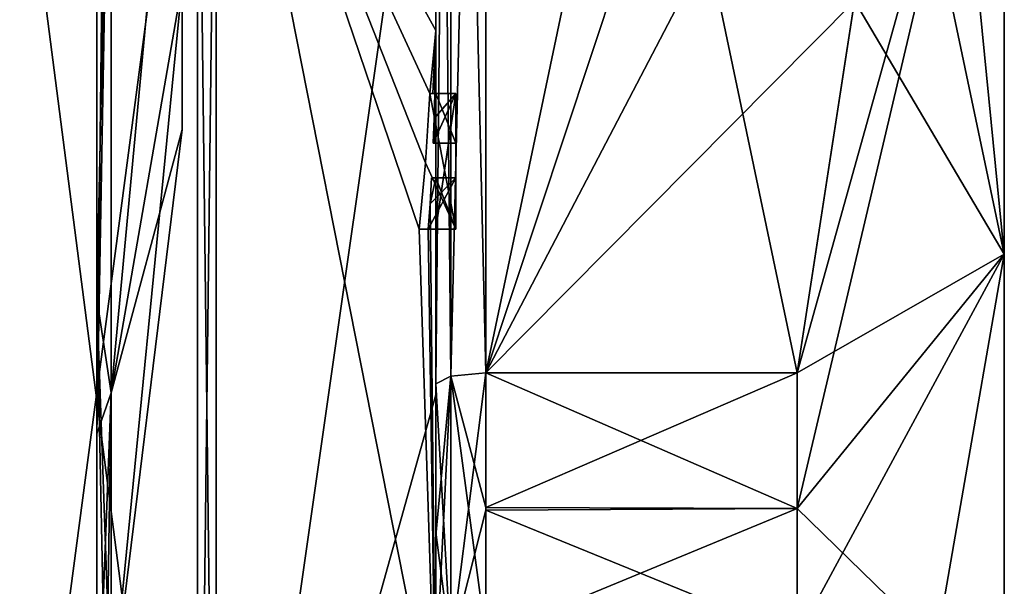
# Model space of a CAD drawing. Extents: x -23 to 470, y -2000 to 0.
# Tile 91 of 246: x 460.23 to 470.1, y -1981.58 to -1975.9. Entities that reach past the tile are written whole.
import ezdxf

# ---------------------------------------------------------------- set-up
doc = ezdxf.new("R2010")
doc.units = 0
doc.header["$LTSCALE"] = 68.916985
for name, color, linetype in [('721', 7, 'CONTINUOUS'), ('722', 7, 'CONTINUOUS'), ('725', 7, 'CONTINUOUS'), ('728', 7, 'CONTINUOUS'), ('733', 7, 'CONTINUOUS'), ('734', 7, 'CONTINUOUS'), ('735', 7, 'CONTINUOUS'), ('736', 7, 'CONTINUOUS'), ('739', 7, 'CONTINUOUS'), ('740', 7, 'CONTINUOUS'), ('741', 7, 'CONTINUOUS'), ('773', 7, 'CONTINUOUS'), ('774', 7, 'CONTINUOUS'), ('800', 7, 'CONTINUOUS'), ('803', 7, 'CONTINUOUS'), ('813', 7, 'CONTINUOUS'), ('814', 7, 'CONTINUOUS'), ('815', 7, 'CONTINUOUS'), ('816', 7, 'CONTINUOUS'), ('817', 7, 'CONTINUOUS'), ('818', 7, 'CONTINUOUS'), ('819', 7, 'CONTINUOUS'), ('820', 7, 'CONTINUOUS'), ('821', 7, 'CONTINUOUS'), ('822', 7, 'CONTINUOUS'), ('823', 7, 'CONTINUOUS'), ('894', 7, 'CONTINUOUS'), ('897', 7, 'CONTINUOUS'), ('899', 7, 'CONTINUOUS'), ('902', 7, 'CONTINUOUS'), ('904', 7, 'CONTINUOUS'), ('905', 7, 'CONTINUOUS'), ('906', 7, 'CONTINUOUS'), ('907', 7, 'CONTINUOUS')]:
    doc.layers.add(name, color=color, linetype=linetype)

msp = doc.modelspace()

# ---------------------------------------------------------------- linework, layer by layer
at = {"layer": '721', "linetype": 'CONTINUOUS'}
for points in [[(470.1, -1959.5), (470.1, -1961.1745, 6.2494), (470.1, -1984.5), (470.1, -1959.5)], [(470.1, -1961.1745, -6.2494), (470.1, -1959.5), (470.1, -1982.8255, -6.2494), (470.1, -1961.1745, -6.2494)], [(470.1, -1982.8255, -6.2494), (470.1, -1959.5), (470.1, -1984.5), (470.1, -1982.8255, -6.2494)], [(470.1, -1961.1745, 6.2494), (470.1, -1965.7506, 10.8255), (470.1, -1982.8255, 6.2494), (470.1, -1961.1745, 6.2494)], [(470.1, -1984.5), (470.1, -1961.1745, 6.2494), (470.1, -1982.8255, 6.2494), (470.1, -1984.5)], [(470.1, -1965.7506, -10.8255), (470.1, -1961.1745, -6.2494), (470.1, -1978.2494, -10.8255), (470.1, -1965.7506, -10.8255)], [(470.1, -1978.2494, -10.8255), (470.1, -1961.1745, -6.2494), (470.1, -1982.8255, -6.2494), (470.1, -1978.2494, -10.8255)], [(470.1, -1965.7506, 10.8255), (470.1, -1972, 12.5), (470.1, -1978.2494, 10.8255), (470.1, -1965.7506, 10.8255)], [(470.1, -1982.8255, 6.2494), (470.1, -1965.7506, 10.8255), (470.1, -1978.2494, 10.8255), (470.1, -1982.8255, 6.2494)], [(470.1, -1972, -12.5), (470.1, -1965.7506, -10.8255), (470.1, -1978.2494, -10.8255), (470.1, -1972, -12.5)]]:
    msp.add_3dface(points, dxfattribs=at)
at = {"layer": '722', "linetype": 'CONTINUOUS'}
for points in [[(464.9, -1964.5597, 15.95), (464.9, -1979.4403, 15.95), (468.0232, -1964.5597, 15.95), (464.9, -1964.5597, 15.95)], [(468.0232, -1964.5597, 15.95), (464.9, -1979.4403, 15.95), (468.5978, -1968.2917, 15.95), (468.0232, -1964.5597, 15.95)], [(468.5978, -1968.2917, 15.95), (464.9, -1979.4403, 15.95), (468.7857, -1972, 15.95), (468.5978, -1968.2917, 15.95)], [(468.7857, -1972, 15.95), (464.9, -1979.4403, 15.95), (468.5976, -1975.7097, 15.95), (468.7857, -1972, 15.95)], [(468.5976, -1975.7097, 15.95), (464.9, -1979.4403, 15.95), (468.0232, -1979.4403, 15.95), (468.5976, -1975.7097, 15.95)]]:
    msp.add_3dface(points, dxfattribs=at)
at = {"layer": '725', "linetype": 'CONTINUOUS'}
for points in [[(464.9, -1979.4403, -15.95), (464.9, -1964.5597, -15.95), (468.0232, -1979.4403, -15.95), (464.9, -1979.4403, -15.95)], [(468.0232, -1979.4403, -15.95), (464.9, -1964.5597, -15.95), (468.5978, -1975.7083, -15.95), (468.0232, -1979.4403, -15.95)]]:
    msp.add_3dface(points, dxfattribs=at)
at = {"layer": '728', "linetype": 'CONTINUOUS'}
for points in [[(464.4, -1979.5503, -16.45), (464.4, -1965.7364, -16.5), (464.4, -1964.4497, -16.45), (464.4, -1979.5503, -16.45)], [(464.4, -1964.4497, 16.45), (464.4, -1973.0506, 16.5), (464.4, -1979.5503, 16.45), (464.4, -1964.4497, 16.45)], [(464.4, -1966.1297, -16.5), (464.4, -1965.7364, -16.5), (464.4, -1979.5503, -16.45), (464.4, -1966.1297, -16.5)], [(464.4, -1967.5648, -16.5), (464.4, -1966.1297, -16.5), (464.4, -1979.5503, -16.45), (464.4, -1967.5648, -16.5)], [(464.4, -1967.9582, -16.5), (464.4, -1967.5648, -16.5), (464.4, -1979.5503, -16.45), (464.4, -1967.9582, -16.5)], [(464.4, -1969.8781, -16.5), (464.4, -1967.9582, -16.5), (464.4, -1979.5503, -16.45), (464.4, -1969.8781, -16.5)], [(464.4, -1970.2268, -16.5), (464.4, -1969.8781, -16.5), (464.4, -1979.5503, -16.45), (464.4, -1970.2268, -16.5)], [(464.4, -1971.8639, -16.5), (464.4, -1970.2268, -16.5), (464.4, -1979.5503, -16.45), (464.4, -1971.8639, -16.5)], [(464.4, -1972.2828, -16.5), (464.4, -1971.8639, -16.5), (464.4, -1979.5503, -16.45), (464.4, -1972.2828, -16.5)], [(464.4, -1972.1257, 19.4998), (464.4, -1979.6608, 17.9321), (464.4, -1972.1257, 16.7828), (464.4, -1972.1257, 19.4998)], [(464.4, -1972.1257, 16.7828), (464.4, -1979.6608, 17.9321), (464.4, -1973.0506, 16.7828), (464.4, -1972.1257, 16.7828)], [(464.4, -1973.5882, -16.5), (464.4, -1972.2828, -16.5), (464.4, -1979.5503, -16.45), (464.4, -1973.5882, -16.5)], [(464.4, -1973.0506, 16.7828), (464.4, -1979.6608, 17.9321), (464.4, -1973.0506, 16.5), (464.4, -1973.0506, 16.7828)], [(464.4, -1973.0506, 16.5), (464.4, -1979.6608, 17.9321), (464.4, -1979.5503, 16.45), (464.4, -1973.0506, 16.5)], [(464.4, -1975.7888, -16.5), (464.4, -1973.5882, -16.5), (464.4, -1979.5503, -16.45), (464.4, -1975.7888, -16.5)], [(464.4, -1974.8597, -19.2892), (464.4, -1975.7888, -16.7828), (464.4, -1976.0042, -19.0844), (464.4, -1974.8597, -19.2892)], [(464.4, -1975.7888, -16.7828), (464.4, -1975.7888, -16.5), (464.4, -1976.6371, -16.5), (464.4, -1975.7888, -16.7828)], [(464.4, -1976.6371, -16.5), (464.4, -1975.7888, -16.5), (464.4, -1979.5503, -16.45), (464.4, -1976.6371, -16.5)], [(464.4, -1976.0042, -19.0844), (464.4, -1975.7888, -16.7828), (464.4, -1976.6371, -16.5), (464.4, -1976.0042, -19.0844)], [(464.4, -1977.1347, -18.8118), (464.4, -1976.0042, -19.0844), (464.4, -1977.1347, -16.804), (464.4, -1977.1347, -18.8118)], [(464.4, -1977.1347, -16.804), (464.4, -1976.0042, -19.0844), (464.4, -1976.6371, -16.804), (464.4, -1977.1347, -16.804)], [(464.4, -1976.6371, -16.804), (464.4, -1976.0042, -19.0844), (464.4, -1976.6371, -16.5), (464.4, -1976.6371, -16.804)], [(464.4, -1978, -16.5), (464.4, -1976.6371, -16.5), (464.4, -1979.5503, -16.45), (464.4, -1978, -16.5)], [(464.4, -1977.4833, -16.804), (464.4, -1978, -16.804), (464.4, -1977.4833, -18.7132), (464.4, -1977.4833, -16.804)], [(464.4, -1977.4833, -18.7132), (464.4, -1978, -16.804), (464.4, -1979.5503, -16.45), (464.4, -1977.4833, -18.7132)], [(464.4, -1983.1573, -15.9926), (464.4, -1977.4833, -18.7132), (464.4, -1982.471, -14.7638), (464.4, -1983.1573, -15.9926)], [(464.4, -1982.471, -14.7638), (464.4, -1977.4833, -18.7132), (464.4, -1981.0705, -15.663), (464.4, -1982.471, -14.7638)], [(464.4, -1981.0705, -15.663), (464.4, -1977.4833, -18.7132), (464.4, -1979.5503, -16.45), (464.4, -1981.0705, -15.663)], [(464.4, -1978, -16.804), (464.4, -1978, -16.5), (464.4, -1979.5503, -16.45), (464.4, -1978, -16.804)], [(464.4, -1979.5503, 16.45), (464.4, -1979.6608, 17.9321), (464.4, -1981.0392, 15.6813), (464.4, -1979.5503, 16.45)], [(464.4, -1979.6608, 17.9321), (464.4, -1986.0038, 13.5699), (464.4, -1981.0392, 15.6813), (464.4, -1979.6608, 17.9321)], [(464.4, -1981.0392, 15.6813), (464.4, -1986.0038, 13.5699), (464.4, -1982.471, 14.7638), (464.4, -1981.0392, 15.6813)]]:
    msp.add_3dface(points, dxfattribs=at)
at = {"layer": '733', "linetype": 'CONTINUOUS'}
for points in [[(462.1949, -1987.544, 15.544), (464.4, -1972.1257, 19.4998), (462.1949, -1972, 21.9825), (462.1949, -1987.544, 15.544)], [(464.4, -1979.6608, 17.9321), (464.4, -1972.1257, 19.4998), (462.1949, -1987.544, 15.544), (464.4, -1979.6608, 17.9321)], [(464.4, -1986.0038, 13.5699), (464.4, -1979.6608, 17.9321), (462.1949, -1987.544, 15.544), (464.4, -1986.0038, 13.5699)]]:
    msp.add_3dface(points, dxfattribs=at)
at = {"layer": '734', "linetype": 'CONTINUOUS'}
for points in [[(462.1949, -1972, -21.9825), (464.4, -1976.0042, -19.0844), (464.3401, -1976.6371, -19.5), (462.1949, -1972, -21.9825)], [(464.4, -1976.0042, -19.0844), (462.1949, -1972, -21.9825), (464.3913, -1974.8597, -19.5), (464.4, -1976.0042, -19.0844)], [(462.1949, -1972, -21.9825), (464.4, -1983.1573, -15.9926), (462.1949, -1987.544, -15.544), (462.1949, -1972, -21.9825)], [(464.4, -1983.1573, -15.9926), (462.1949, -1972, -21.9825), (464.2315, -1978, -19.5), (464.4, -1983.1573, -15.9926)], [(464.2315, -1978, -19.5), (462.1949, -1972, -21.9825), (464.2952, -1977.3336, -19.5), (464.2315, -1978, -19.5)], [(464.2952, -1977.3336, -19.5), (462.1949, -1972, -21.9825), (464.3401, -1976.6371, -19.5), (464.2952, -1977.3336, -19.5)], [(464.4, -1974.8597, -19.2892), (464.4, -1976.0042, -19.0844), (464.3913, -1974.8597, -19.5), (464.4, -1974.8597, -19.2892)], [(464.3401, -1976.6371, -19.5), (464.4, -1976.0042, -19.0844), (464.3683, -1976.6371, -19.3488), (464.3401, -1976.6371, -19.5)], [(464.3683, -1976.6371, -19.3488), (464.4, -1976.0042, -19.0844), (464.3877, -1976.6371, -19.196), (464.3683, -1976.6371, -19.3488)], [(464.4, -1976.0042, -19.0844), (464.4, -1977.1347, -18.8118), (464.3877, -1976.6371, -19.196), (464.4, -1976.0042, -19.0844)], [(464.3877, -1976.6371, -19.196), (464.4, -1977.1347, -18.8118), (464.3809, -1976.8877, -19.196), (464.3877, -1976.6371, -19.196)], [(464.3723, -1977.1347, -19.196), (464.3809, -1976.8877, -19.196), (464.3931, -1977.1347, -19.0046), (464.3723, -1977.1347, -19.196)], [(464.3809, -1976.8877, -19.196), (464.4, -1977.1347, -18.8118), (464.3931, -1977.1347, -19.0046), (464.3809, -1976.8877, -19.196)], [(464.4, -1977.4833, -18.7132), (464.4, -1983.1573, -15.9926), (464.3417, -1977.7438, -19.196), (464.4, -1977.4833, -18.7132)], [(464.3566, -1977.4833, -19.196), (464.4, -1977.4833, -18.7132), (464.3417, -1977.7438, -19.196), (464.3566, -1977.4833, -19.196)], [(464.3891, -1977.4833, -18.956), (464.4, -1977.4833, -18.7132), (464.3566, -1977.4833, -19.196), (464.3891, -1977.4833, -18.956)], [(464.3417, -1977.7438, -19.196), (464.4, -1983.1573, -15.9926), (464.324, -1978, -19.196), (464.3417, -1977.7438, -19.196)], [(464.324, -1978, -19.196), (464.4, -1983.1573, -15.9926), (464.2315, -1978, -19.5), (464.324, -1978, -19.196)], [(464.2821, -1978, -19.3497), (464.324, -1978, -19.196), (464.2315, -1978, -19.5), (464.2821, -1978, -19.3497)]]:
    msp.add_3dface(points, dxfattribs=at)
at = {"layer": '735', "linetype": 'CONTINUOUS'}
for points in [[(460, -1987.1626, -15.1637), (460, -1972, -21.4438), (462.0094, -1987.535, -15.535), (460, -1987.1626, -15.1637)], [(462.0094, -1987.535, -15.535), (460, -1972, -21.4438), (462.0094, -1972, -21.9698), (462.0094, -1987.535, -15.535)]]:
    msp.add_3dface(points, dxfattribs=at)
at = {"layer": '736', "linetype": 'CONTINUOUS'}
for points in [[(460, -1972, 21.4438), (460, -1987.1626, 15.1637), (462.0094, -1972, 21.9698), (460, -1972, 21.4438)], [(462.0094, -1972, 21.9698), (460, -1987.1626, 15.1637), (462.0094, -1987.535, 15.535), (462.0094, -1972, 21.9698)]]:
    msp.add_3dface(points, dxfattribs=at)
at = {"layer": '739', "linetype": 'CONTINUOUS'}
for points in [[(462.1949, -1987.544, 15.544), (462.1949, -1972, 21.9825), (462.0094, -1987.535, 15.535), (462.1949, -1987.544, 15.544)], [(462.1949, -1972, 21.9825), (462.0094, -1972, 21.9698), (462.0094, -1987.535, 15.535), (462.1949, -1972, 21.9825)]]:
    msp.add_3dface(points, dxfattribs=at)
at = {"layer": '740', "linetype": 'CONTINUOUS'}
for points in [[(462.1949, -1972, -21.9825), (462.1949, -1987.544, -15.544), (462.0094, -1972, -21.9698), (462.1949, -1972, -21.9825)], [(462.1949, -1987.544, -15.544), (462.0094, -1987.535, -15.535), (462.0094, -1972, -21.9698), (462.1949, -1987.544, -15.544)]]:
    msp.add_3dface(points, dxfattribs=at)
at = {"layer": '741', "linetype": 'CONTINUOUS'}
for points in [[(470.1, -1978.2494, 10.8255), (470.1, -1972, 12.5), (468.0232, -1980.8, 15.242), (470.1, -1978.2494, 10.8255)], [(470.1, -1972, 12.5), (468.5976, -1975.7097, 15.95), (468.0232, -1979.4403, 15.95), (470.1, -1972, 12.5)], [(470.1, -1972, 12.5), (468.0232, -1979.4403, 15.95), (468.0232, -1980.8, 15.242), (470.1, -1972, 12.5)], [(470.1, -1978.2494, -10.8255), (468.5978, -1975.7083, -15.95), (468.7857, -1972, -15.95), (470.1, -1978.2494, -10.8255)], [(470.1, -1978.2494, -10.8255), (468.7857, -1972, -15.95), (469.4827, -1972, -14.2402), (470.1, -1978.2494, -10.8255)], [(470.1, -1972, -12.5), (470.1, -1978.2494, -10.8255), (469.4827, -1972, -14.2402), (470.1, -1972, -12.5)], [(470.1, -1978.2494, -10.8255), (468.0232, -1979.4403, -15.95), (468.5978, -1975.7083, -15.95), (470.1, -1978.2494, -10.8255)], [(470.1, -1978.2494, -10.8255), (470.1, -1982.8255, -6.2494), (468.0232, -1980.8, -15.242), (470.1, -1978.2494, -10.8255)], [(468.0232, -1979.4403, -15.95), (470.1, -1978.2494, -10.8255), (468.0232, -1980.8, -15.242), (468.0232, -1979.4403, -15.95)], [(470.1, -1978.2494, 10.8255), (468.0232, -1982.093, 14.4185), (468.7857, -1985.8131, 7.975), (470.1, -1978.2494, 10.8255)], [(468.0232, -1982.093, 14.4185), (470.1, -1978.2494, 10.8255), (468.0232, -1980.8, 15.242), (468.0232, -1982.093, 14.4185)], [(470.1, -1982.8255, 6.2494), (470.1, -1978.2494, 10.8255), (468.7857, -1985.8131, 7.975), (470.1, -1982.8255, 6.2494)], [(470.1, -1982.8255, -6.2494), (468.0232, -1982.093, -14.4185), (468.0232, -1980.8, -15.242), (470.1, -1982.8255, -6.2494)]]:
    msp.add_3dface(points, dxfattribs=at)
at = {"layer": '773', "linetype": 'CONTINUOUS'}
for points in [[(464.6, -1976.6371, -19.5), (464.6, -1976.6371, -19.196), (464.6, -1977.1347, -19.196), (464.6, -1976.6371, -19.5)], [(464.6, -1978, -19.5), (464.6, -1976.6371, -19.5), (464.6, -1978, -19.196), (464.6, -1978, -19.5)], [(464.6, -1978, -19.196), (464.6, -1976.6371, -19.5), (464.6, -1977.4833, -19.196), (464.6, -1978, -19.196)], [(464.6, -1977.4833, -19.196), (464.6, -1976.6371, -19.5), (464.6, -1977.1347, -19.196), (464.6, -1977.4833, -19.196)], [(464.6, -1976.6371, -16.5), (464.6, -1978, -16.5), (464.6, -1976.6371, -16.804), (464.6, -1976.6371, -16.5)], [(464.6, -1976.6371, -16.804), (464.6, -1978, -16.5), (464.6, -1977.1347, -16.804), (464.6, -1976.6371, -16.804)], [(464.6, -1977.4833, -16.804), (464.6, -1977.4833, -19.196), (464.6, -1977.1347, -19.196), (464.6, -1977.4833, -16.804)], [(464.6, -1978, -16.5), (464.6, -1977.4833, -16.804), (464.6, -1977.1347, -16.804), (464.6, -1978, -16.5)], [(464.6, -1977.1347, -16.804), (464.6, -1977.4833, -16.804), (464.6, -1977.1347, -19.196), (464.6, -1977.1347, -16.804)], [(464.6, -1978, -16.804), (464.6, -1977.4833, -16.804), (464.6, -1978, -16.5), (464.6, -1978, -16.804)]]:
    msp.add_3dface(points, dxfattribs=at)
at = {"layer": '774', "linetype": 'CONTINUOUS'}
for points in [[(464.3401, -1976.6371, -19.5), (464.3683, -1976.6371, -19.3488), (464.6, -1976.6371, -19.5), (464.3401, -1976.6371, -19.5)], [(464.3683, -1976.6371, -19.3488), (464.3877, -1976.6371, -19.196), (464.6, -1976.6371, -19.5), (464.3683, -1976.6371, -19.3488)], [(464.3877, -1976.6371, -19.196), (464.6, -1976.6371, -19.196), (464.6, -1976.6371, -19.5), (464.3877, -1976.6371, -19.196)]]:
    msp.add_3dface(points, dxfattribs=at)
at = {"layer": '800', "linetype": 'CONTINUOUS'}
for points in [[(464.4, -1979.5503, -16.45), (464.4, -1964.4497, -16.45), (464.549, -1964.5279, -16.094), (464.4, -1979.5503, -16.45)], [(464.4, -1979.5503, -16.45), (464.549, -1964.5279, -16.094), (464.549, -1979.4721, -16.094), (464.4, -1979.5503, -16.45)], [(464.549, -1964.5279, -16.094), (464.9, -1964.5597, -15.95), (464.549, -1979.4721, -16.094), (464.549, -1964.5279, -16.094)], [(464.9, -1964.5597, -15.95), (464.9, -1979.4403, -15.95), (464.549, -1979.4721, -16.094), (464.9, -1964.5597, -15.95)]]:
    msp.add_3dface(points, dxfattribs=at)
at = {"layer": '803', "linetype": 'CONTINUOUS'}
for points in [[(464.4, -1964.4497, 16.45), (464.4, -1979.5503, 16.45), (464.549, -1979.4721, 16.094), (464.4, -1964.4497, 16.45)], [(464.4, -1964.4497, 16.45), (464.549, -1979.4721, 16.094), (464.549, -1964.5279, 16.094), (464.4, -1964.4497, 16.45)], [(464.9, -1979.4403, 15.95), (464.9, -1964.5597, 15.95), (464.549, -1964.5279, 16.094), (464.9, -1979.4403, 15.95)], [(464.549, -1979.4721, 16.094), (464.9, -1979.4403, 15.95), (464.549, -1964.5279, 16.094), (464.549, -1979.4721, 16.094)]]:
    msp.add_3dface(points, dxfattribs=at)
at = {"layer": '813', "linetype": 'CONTINUOUS'}
for points in [[(464.3809, -1976.8877, -19.196), (464.3723, -1977.1347, -19.196), (464.6, -1976.6371, -19.196), (464.3809, -1976.8877, -19.196)], [(464.6, -1976.6371, -19.196), (464.3723, -1977.1347, -19.196), (464.6, -1977.1347, -19.196), (464.6, -1976.6371, -19.196)], [(464.3877, -1976.6371, -19.196), (464.3809, -1976.8877, -19.196), (464.6, -1976.6371, -19.196), (464.3877, -1976.6371, -19.196)]]:
    msp.add_3dface(points, dxfattribs=at)
at = {"layer": '814', "linetype": 'CONTINUOUS'}
for points in [[(464.3723, -1977.1347, -19.196), (464.3931, -1977.1347, -19.0046), (464.6, -1977.1347, -19.196), (464.3723, -1977.1347, -19.196)], [(464.3931, -1977.1347, -19.0046), (464.4, -1977.1347, -18.8118), (464.6, -1977.1347, -19.196), (464.3931, -1977.1347, -19.0046)], [(464.4, -1977.1347, -18.8118), (464.4, -1977.1347, -16.804), (464.6, -1977.1347, -19.196), (464.4, -1977.1347, -18.8118)], [(464.4, -1977.1347, -16.804), (464.6, -1977.1347, -16.804), (464.6, -1977.1347, -19.196), (464.4, -1977.1347, -16.804)]]:
    msp.add_3dface(points, dxfattribs=at)
at = {"layer": '815', "linetype": 'CONTINUOUS'}
for points in [[(464.4, -1977.1347, -16.804), (464.4, -1976.6371, -16.804), (464.6, -1977.1347, -16.804), (464.4, -1977.1347, -16.804)], [(464.4, -1976.6371, -16.804), (464.6, -1976.6371, -16.804), (464.6, -1977.1347, -16.804), (464.4, -1976.6371, -16.804)]]:
    msp.add_3dface(points, dxfattribs=at)
at = {"layer": '816', "linetype": 'CONTINUOUS'}
for points in [[(464.4, -1976.6371, -16.804), (464.4, -1976.6371, -16.5), (464.6, -1976.6371, -16.804), (464.4, -1976.6371, -16.804)], [(464.4, -1976.6371, -16.5), (464.6, -1976.6371, -16.5), (464.6, -1976.6371, -16.804), (464.4, -1976.6371, -16.5)]]:
    msp.add_3dface(points, dxfattribs=at)
at = {"layer": '817', "linetype": 'CONTINUOUS'}
for points in [[(464.4, -1976.6371, -16.5), (464.4, -1978, -16.5), (464.6, -1976.6371, -16.5), (464.4, -1976.6371, -16.5)], [(464.4, -1978, -16.5), (464.6, -1978, -16.5), (464.6, -1976.6371, -16.5), (464.4, -1978, -16.5)]]:
    msp.add_3dface(points, dxfattribs=at)
at = {"layer": '818', "linetype": 'CONTINUOUS'}
for points in [[(464.4, -1978, -16.5), (464.4, -1978, -16.804), (464.6, -1978, -16.5), (464.4, -1978, -16.5)], [(464.4, -1978, -16.804), (464.6, -1978, -16.804), (464.6, -1978, -16.5), (464.4, -1978, -16.804)]]:
    msp.add_3dface(points, dxfattribs=at)
at = {"layer": '819', "linetype": 'CONTINUOUS'}
for points in [[(464.4, -1978, -16.804), (464.4, -1977.4833, -16.804), (464.6, -1978, -16.804), (464.4, -1978, -16.804)], [(464.4, -1977.4833, -16.804), (464.6, -1977.4833, -16.804), (464.6, -1978, -16.804), (464.4, -1977.4833, -16.804)]]:
    msp.add_3dface(points, dxfattribs=at)
at = {"layer": '820', "linetype": 'CONTINUOUS'}
for points in [[(464.3891, -1977.4833, -18.956), (464.3566, -1977.4833, -19.196), (464.6, -1977.4833, -19.196), (464.3891, -1977.4833, -18.956)], [(464.4, -1977.4833, -18.7132), (464.3891, -1977.4833, -18.956), (464.6, -1977.4833, -16.804), (464.4, -1977.4833, -18.7132)], [(464.3891, -1977.4833, -18.956), (464.6, -1977.4833, -19.196), (464.6, -1977.4833, -16.804), (464.3891, -1977.4833, -18.956)], [(464.4, -1977.4833, -16.804), (464.4, -1977.4833, -18.7132), (464.6, -1977.4833, -16.804), (464.4, -1977.4833, -16.804)]]:
    msp.add_3dface(points, dxfattribs=at)
at = {"layer": '821', "linetype": 'CONTINUOUS'}
for points in [[(464.3417, -1977.7438, -19.196), (464.324, -1978, -19.196), (464.6, -1977.4833, -19.196), (464.3417, -1977.7438, -19.196)], [(464.324, -1978, -19.196), (464.6, -1978, -19.196), (464.6, -1977.4833, -19.196), (464.324, -1978, -19.196)], [(464.3566, -1977.4833, -19.196), (464.3417, -1977.7438, -19.196), (464.6, -1977.4833, -19.196), (464.3566, -1977.4833, -19.196)]]:
    msp.add_3dface(points, dxfattribs=at)
at = {"layer": '822', "linetype": 'CONTINUOUS'}
for points in [[(464.2821, -1978, -19.3497), (464.2315, -1978, -19.5), (464.6, -1978, -19.5), (464.2821, -1978, -19.3497)], [(464.324, -1978, -19.196), (464.2821, -1978, -19.3497), (464.6, -1978, -19.5), (464.324, -1978, -19.196)], [(464.324, -1978, -19.196), (464.6, -1978, -19.5), (464.6, -1978, -19.196), (464.324, -1978, -19.196)]]:
    msp.add_3dface(points, dxfattribs=at)
at = {"layer": '823', "linetype": 'CONTINUOUS'}
for points in [[(464.2952, -1977.3336, -19.5), (464.3401, -1976.6371, -19.5), (464.6, -1978, -19.5), (464.2952, -1977.3336, -19.5)], [(464.3401, -1976.6371, -19.5), (464.6, -1976.6371, -19.5), (464.6, -1978, -19.5), (464.3401, -1976.6371, -19.5)], [(464.2315, -1978, -19.5), (464.2952, -1977.3336, -19.5), (464.6, -1978, -19.5), (464.2315, -1978, -19.5)]]:
    msp.add_3dface(points, dxfattribs=at)
at = {"layer": '894', "linetype": 'CONTINUOUS'}
for points in [[(468.0232, -1979.4403, 15.95), (464.9, -1979.4403, 15.95), (464.9, -1980.7905, 15.2475), (468.0232, -1979.4403, 15.95)], [(468.0232, -1980.8, 15.242), (468.0232, -1979.4403, 15.95), (464.9, -1980.7905, 15.2475), (468.0232, -1980.8, 15.242)], [(464.9, -1979.4403, -15.95), (468.0232, -1979.4403, -15.95), (468.0232, -1980.8, -15.242), (464.9, -1979.4403, -15.95)], [(464.9, -1979.4403, -15.95), (468.0232, -1980.8, -15.242), (464.9, -1980.8189, -15.2311), (464.9, -1979.4403, -15.95)], [(464.9, -1982.093, 14.4185), (468.0232, -1980.8, 15.242), (464.9, -1980.7905, 15.2475), (464.9, -1982.093, 14.4185)], [(464.9, -1982.093, 14.4185), (468.0232, -1982.093, 14.4185), (468.0232, -1980.8, 15.242), (464.9, -1982.093, 14.4185)], [(468.0232, -1980.8, -15.242), (468.0232, -1982.093, -14.4185), (464.9, -1980.8189, -15.2311), (468.0232, -1980.8, -15.242)], [(468.0232, -1982.093, -14.4185), (464.9, -1982.093, -14.4185), (464.9, -1980.8189, -15.2311), (468.0232, -1982.093, -14.4185)]]:
    msp.add_3dface(points, dxfattribs=at)
at = {"layer": '897', "linetype": 'CONTINUOUS'}
for points in [[(464.4, -1979.5503, 16.45), (464.549, -1982.2017, 14.518), (464.549, -1979.4721, 16.094), (464.4, -1979.5503, 16.45)], [(464.9, -1980.7905, 15.2475), (464.9, -1979.4403, 15.95), (464.549, -1979.4721, 16.094), (464.9, -1980.7905, 15.2475)], [(464.9, -1982.093, 14.4185), (464.9, -1980.7905, 15.2475), (464.549, -1979.4721, 16.094), (464.9, -1982.093, 14.4185)], [(464.549, -1982.2017, 14.518), (464.9, -1982.093, 14.4185), (464.549, -1979.4721, 16.094), (464.549, -1982.2017, 14.518)], [(464.4, -1979.5503, 16.45), (464.4, -1981.0392, 15.6813), (464.549, -1982.2017, 14.518), (464.4, -1979.5503, 16.45)], [(464.4, -1981.0392, 15.6813), (464.4, -1982.471, 14.7638), (464.549, -1982.2017, 14.518), (464.4, -1981.0392, 15.6813)]]:
    msp.add_3dface(points, dxfattribs=at)
at = {"layer": '899', "linetype": 'CONTINUOUS'}
for points in [[(464.4, -1982.471, -14.7638), (464.4, -1981.0705, -15.663), (464.549, -1979.4721, -16.094), (464.4, -1982.471, -14.7638)], [(464.4, -1982.471, -14.7638), (464.549, -1979.4721, -16.094), (464.549, -1982.2017, -14.518), (464.4, -1982.471, -14.7638)], [(464.4, -1981.0705, -15.663), (464.4, -1979.5503, -16.45), (464.549, -1979.4721, -16.094), (464.4, -1981.0705, -15.663)], [(464.9, -1979.4403, -15.95), (464.9, -1980.8189, -15.2311), (464.549, -1982.2017, -14.518), (464.9, -1979.4403, -15.95)], [(464.549, -1979.4721, -16.094), (464.9, -1979.4403, -15.95), (464.549, -1982.2017, -14.518), (464.549, -1979.4721, -16.094)], [(464.9, -1980.8189, -15.2311), (464.9, -1982.093, -14.4185), (464.549, -1982.2017, -14.518), (464.9, -1980.8189, -15.2311)]]:
    msp.add_3dface(points, dxfattribs=at)
at = {"layer": '902', "linetype": 'CONTINUOUS'}
msp.add_3dface([(461.857, -1976.9998), (461.857, -1975.536, 3.5349), (461.857, -1975.536, -3.5349), (461.857, -1976.9998)], dxfattribs=at)
at = {"layer": '904', "linetype": 'CONTINUOUS'}
for points in [[(461.1443, -1972, 10.8047), (461.857, -1975.536, 3.5349), (461.1443, -1979.64, 7.6401), (461.1443, -1972, 10.8047)], [(461.857, -1975.536, -3.5349), (461.857, -1972, -5), (461.1443, -1979.64, -7.6401), (461.857, -1975.536, -3.5349)], [(461.857, -1972, -5), (461.1443, -1972, -10.8047), (461.1443, -1979.64, -7.6401), (461.857, -1972, -5)], [(461.857, -1975.536, 3.5349), (461.857, -1976.9998), (461.1443, -1979.64, 7.6401), (461.857, -1975.536, 3.5349)], [(461.857, -1976.9998), (461.857, -1975.536, -3.5349), (461.1443, -1982.8047), (461.857, -1976.9998)], [(461.1443, -1982.8047), (461.857, -1975.536, -3.5349), (461.1443, -1979.64, -7.6401), (461.1443, -1982.8047)], [(461.1443, -1979.64, 7.6401), (461.857, -1976.9998), (461.1443, -1982.8047), (461.1443, -1979.64, 7.6401)]]:
    msp.add_3dface(points, dxfattribs=at)
at = {"layer": '905', "linetype": 'CONTINUOUS'}
for points in [[(461, -1968.4807, 10.8301), (461.1443, -1972, 10.8047), (461, -1978.6928, 9.2132), (461, -1968.4807, 10.8301)], [(461.1443, -1972, 10.8047), (461.1443, -1979.64, 7.6401), (461, -1978.6928, 9.2132), (461.1443, -1972, 10.8047)], [(461.0897, -1983.1005, 0), (461, -1983.3877, 0), (461, -1978.6928, 9.2132), (461.0897, -1983.1005, 0)], [(461.1443, -1979.64, 7.6401), (461.1443, -1982.8047), (461, -1978.6928, 9.2132), (461.1443, -1979.64, 7.6401)], [(461.1443, -1982.8047), (461.0897, -1983.1005, 0), (461, -1978.6928, 9.2132), (461.1443, -1982.8047)]]:
    msp.add_3dface(points, dxfattribs=at)
at = {"layer": '906', "linetype": 'CONTINUOUS'}
for points in [[(461, -1972, -11.3877), (461, -1980.0523, -8.0523), (461.0897, -1972, -11.1005), (461, -1972, -11.3877)], [(461.1443, -1979.64, -7.6401), (461.1443, -1972, -10.8047), (461, -1980.0523, -8.0523), (461.1443, -1979.64, -7.6401)], [(461, -1980.0523, -8.0523), (461.1443, -1972, -10.8047), (461.0897, -1972, -11.1005), (461, -1980.0523, -8.0523)], [(461.1443, -1979.64, -7.6401), (461, -1983.3877, 0), (461.0897, -1983.1005, 0), (461.1443, -1979.64, -7.6401)], [(461, -1983.3877, 0), (461.1443, -1979.64, -7.6401), (461, -1980.0523, -8.0523), (461, -1983.3877, 0)], [(461.1443, -1982.8047), (461.1443, -1979.64, -7.6401), (461.0897, -1983.1005, 0), (461.1443, -1982.8047)]]:
    msp.add_3dface(points, dxfattribs=at)
at = {"layer": '907', "linetype": 'CONTINUOUS'}
for points in [[(461, -1961.1699, 3.5193), (461, -1968.4807, 10.8301), (461, -1978.6928, 9.2132), (461, -1961.1699, 3.5193)], [(461, -1983.3877, 0), (461, -1961.1699, 3.5193), (461, -1978.6928, 9.2132), (461, -1983.3877, 0)], [(461, -1983.3877, 0), (461, -1962.7868, -6.6928), (461, -1961.1699, 3.5193), (461, -1983.3877, 0)], [(461, -1980.0523, -8.0523), (461, -1972, -11.3877), (461, -1962.7868, -6.6928), (461, -1980.0523, -8.0523)], [(461, -1983.3877, 0), (461, -1980.0523, -8.0523), (461, -1962.7868, -6.6928), (461, -1983.3877, 0)]]:
    msp.add_3dface(points, dxfattribs=at)

doc.saveas('drawing.dxf')
